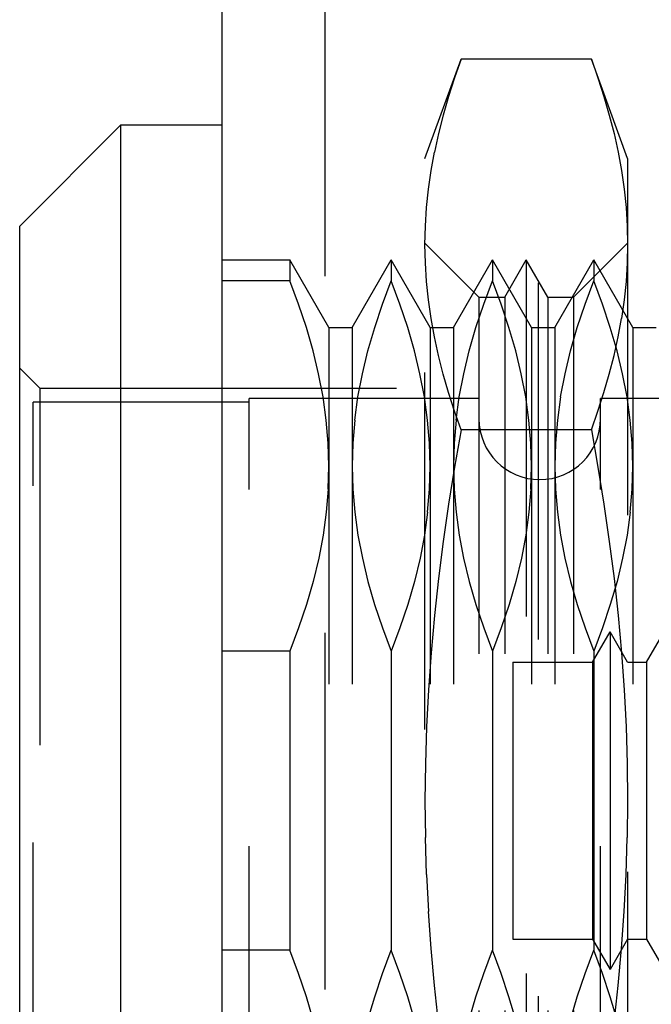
# Model space of a CAD drawing. Header units: inches. Extents: x 0 to 37.8, y 0 to 24.4.
# Tile 30 of 38: x 20.33 to 20.698, y 12.47 to 13.043. Entities that reach past the tile are written whole.
import ezdxf

# ---------------------------------------------------------------- set-up
doc = ezdxf.new("R2010")
doc.units = ezdxf.units.IN
doc.header["$LTSCALE"] = 2.077778
doc.header["$MEASUREMENT"] = 0
doc.linetypes.add('HIDDEN', pattern=[0.2, 0.1, -0.1])
doc.layers.add('DEFAULT_2', color=8, linetype='HIDDEN')
doc.layers.add('DOOR_ASSEMBLY', color=7, linetype='CONTINUOUS')

msp = doc.modelspace()

# ---------------------------------------------------------------- linework, layer by layer
at = {"layer": 'DEFAULT_2', "color": 8, "linetype": 'HIDDEN'}
msp.add_line((20.63234, 8.94233), (20.63234, 16.23462), dxfattribs=at)
at = {"layer": 'DOOR_ASSEMBLY', "color": 3, "linetype": 'Continuous'}
msp.add_line((20.44813, 8.73847), (20.44813, 16.43847), dxfattribs=at)
at = {"layer": 'DOOR_ASSEMBLY', "color": 8, "linetype": 'HIDDEN'}
for p, q in [((20.50813, 8.73847), (20.50813, 16.43847)), ((20.56624, 12.96249), (20.5873, 13.02035)), ((20.66329, 13.02035), (20.5873, 13.02035)), ((20.68435, 12.96249), (20.66329, 13.02035)), ((20.56624, 12.21446), (20.56624, 12.96249)), ((20.68435, 12.96249), (20.68435, 12.21446)), ((20.59774, 12.88178), (20.56624, 12.91327)), ((20.65286, 12.88178), (20.68435, 12.91327)), ((20.44813, 12.90343), (20.4875, 12.90343)), ((20.4875, 12.90343), (20.4875, 12.89116)), ((20.51023, 12.86406), (20.4875, 12.90343)), ((20.52383, 12.86406), (20.54656, 12.90343)), ((20.54656, 12.90343), (20.54656, 12.89116)), ((20.56929, 12.86406), (20.54656, 12.90343)), ((20.58288, 12.86406), (20.60561, 12.90343)), ((20.60561, 12.90343), (20.60561, 12.89116)), ((20.62834, 12.86406), (20.60561, 12.90343)), ((20.6128, 12.88178), (20.6253, 12.90343)), ((20.6253, 12.90343), (20.6253, 12.27351)), ((20.6378, 12.88178), (20.6253, 12.90343)), ((20.64194, 12.86406), (20.66467, 12.90343)), ((20.66467, 12.90343), (20.66467, 12.89116)), ((20.6874, 12.86406), (20.66467, 12.90343)), ((20.4875, 12.89116), (20.44813, 12.89116)), ((20.59774, 12.88178), (20.59774, 12.29516)), ((20.59774, 12.88178), (20.6128, 12.88178)), ((20.6128, 12.88178), (20.6128, 12.29516)), ((20.6378, 12.88178), (20.6378, 12.29516)), ((20.6378, 12.88178), (20.65286, 12.88178)), ((20.65286, 12.88178), (20.65286, 12.29516)), ((20.51023, 12.86406), (20.51023, 12.31288)), ((20.51023, 12.86406), (20.52383, 12.86406)), ((20.52383, 12.86406), (20.52383, 12.31288)), ((20.56929, 12.86406), (20.56929, 12.31288)), ((20.56929, 12.86406), (20.58288, 12.86406)), ((20.58288, 12.86406), (20.58288, 12.31288)), ((20.62834, 12.86406), (20.62834, 12.31288)), ((20.62834, 12.86406), (20.64194, 12.86406)), ((20.64194, 12.86406), (20.64194, 12.31288)), ((20.6874, 12.86406), (20.6874, 12.31288)), ((20.6874, 12.86406), (20.70099, 12.86406)), ((20.34183, 12.82863), (20.33002, 12.84044)), ((20.34183, 12.82863), (20.34183, 12.34831)), ((20.34183, 12.82863), (20.78251, 12.82863)), ((20.46388, 12.35422), (20.46388, 12.82272)), ((20.59774, 12.82272), (20.46388, 12.82272)), ((20.66861, 12.35422), (20.66861, 12.82272)), ((20.70798, 12.82272), (20.66861, 12.82272)), ((20.3379, 12.35635), (20.3379, 12.8206)), ((20.46388, 12.8206), (20.3379, 12.8206)), ((20.66329, 12.80441), (20.5873, 12.80441)), ((20.50985, 12.76997), (20.51023, 12.78334)), ((20.62796, 12.76997), (20.62834, 12.78334)), ((20.50985, 12.76997), (20.50874, 12.75657)), ((20.6639, 12.66918), (20.67413, 12.6869)), ((20.67413, 12.6869), (20.67413, 12.49005)), ((20.68435, 12.66918), (20.67413, 12.6869)), ((20.69539, 12.66918), (20.70562, 12.6869)), ((20.4875, 12.67552), (20.44813, 12.67552)), ((20.4875, 12.67552), (20.4875, 12.50142)), ((20.54656, 12.67552), (20.54656, 12.50142)), ((20.60561, 12.67552), (20.60561, 12.50142)), ((20.66467, 12.67552), (20.66467, 12.50142)), ((20.61742, 12.66918), (20.61742, 12.50776)), ((20.61742, 12.66918), (20.6639, 12.66918)), ((20.6639, 12.66918), (20.6639, 12.50776)), ((20.68435, 12.66918), (20.69539, 12.66918)), ((20.69539, 12.66918), (20.69539, 12.50776)), ((20.56624, 12.58847), (20.56647, 12.56701)), ((20.68435, 12.58847), (20.68413, 12.56701)), ((20.56714, 12.54549), (20.56647, 12.56701)), ((20.56714, 12.54549), (20.56826, 12.52392)), ((20.61742, 12.50776), (20.6639, 12.50776)), ((20.6639, 12.50776), (20.67413, 12.49005)), ((20.68435, 12.50776), (20.67413, 12.49005)), ((20.68435, 12.50776), (20.69539, 12.50776)), ((20.69539, 12.50776), (20.70562, 12.49005)), ((20.4875, 12.50142), (20.44813, 12.50142))]:
    msp.add_line(p, q, dxfattribs=at)
at = {"layer": 'DOOR_ASSEMBLY', "color": 7, "linetype": 'Continuous'}
for p, q in [((20.33002, 12.92312), (20.38908, 12.98217)), ((20.38908, 12.19477), (20.38908, 12.98217)), ((20.38908, 12.98217), (20.44813, 12.98217)), ((20.33002, 12.25383), (20.33002, 12.92311))]:
    msp.add_line(p, q, dxfattribs=at)
at = {"layer": 'DOOR_ASSEMBLY', "color": 8, "linetype": 'HIDDEN'}
for points in [[(20.5873, 13.02035), (20.58349, 13.00948), (20.58003, 12.99863), (20.5769, 12.98782), (20.57415, 12.97702), (20.57178, 12.96622)], [(20.66329, 13.02035), (20.66711, 13.00948), (20.67057, 12.99863), (20.67369, 12.98782), (20.67645, 12.97702), (20.67882, 12.96622), (20.68079, 12.95543), (20.68234, 12.94463), (20.68346, 12.93385), (20.68413, 12.9231), (20.68435, 12.91238)], [(20.56624, 12.91238), (20.56647, 12.9231), (20.56714, 12.93385), (20.56826, 12.94463), (20.56981, 12.95543), (20.57178, 12.96623)], [(20.5873, 12.80441), (20.58349, 12.81528), (20.58003, 12.82613), (20.5769, 12.83694), (20.57415, 12.84774), (20.57178, 12.85853), (20.56981, 12.86933), (20.56826, 12.88013), (20.56714, 12.89091), (20.56647, 12.90166), (20.56624, 12.91238)], [(20.68435, 12.91238), (20.68413, 12.90166), (20.68346, 12.89091), (20.68234, 12.88012), (20.68079, 12.86932)], [(20.51023, 12.78334), (20.50985, 12.79676), (20.50873, 12.81018), (20.50686, 12.82361), (20.50429, 12.83705), (20.50103, 12.85054), (20.49712, 12.86406), (20.49262, 12.8776), (20.4875, 12.89116)], [(20.52534, 12.81018), (20.5272, 12.82361), (20.52977, 12.83705), (20.53303, 12.85054), (20.53694, 12.86406), (20.54144, 12.8776), (20.54656, 12.89116)], [(20.56929, 12.78334), (20.5689, 12.79676), (20.56778, 12.81018), (20.56592, 12.82361), (20.56335, 12.83705), (20.56009, 12.85054), (20.55618, 12.86406), (20.55167, 12.8776), (20.54656, 12.89116)], [(20.58439, 12.81018), (20.58626, 12.82361), (20.58883, 12.83705), (20.59209, 12.85054), (20.596, 12.86406), (20.6005, 12.8776), (20.60561, 12.89116)], [(20.62834, 12.78334), (20.62796, 12.79676), (20.62684, 12.81018), (20.62497, 12.82361), (20.6224, 12.83705), (20.61914, 12.85054), (20.61523, 12.86406), (20.61073, 12.8776), (20.60561, 12.89116)], [(20.64531, 12.82361), (20.64788, 12.83705), (20.65114, 12.85054), (20.65505, 12.86406), (20.65955, 12.8776), (20.66467, 12.89116)], [(20.6874, 12.78334), (20.68701, 12.79676), (20.68589, 12.81018), (20.68403, 12.82361), (20.68146, 12.83705), (20.6782, 12.85054), (20.67429, 12.86406), (20.66978, 12.8776), (20.66467, 12.89116)], [(20.66329, 12.80441), (20.66711, 12.81528), (20.67057, 12.82613), (20.67369, 12.83694), (20.67645, 12.84774), (20.67882, 12.85853), (20.68079, 12.86933)], [(20.64531, 12.82361), (20.64345, 12.81018), (20.64233, 12.79676), (20.64194, 12.78334)], [(20.52534, 12.81018), (20.52422, 12.79676), (20.52383, 12.78334)], [(20.58439, 12.81018), (20.58327, 12.79676), (20.58288, 12.78334)], [(20.5873, 12.80441), (20.58351, 12.78277), (20.58005, 12.76113), (20.57692, 12.7395), (20.57416, 12.71788), (20.57178, 12.69625), (20.56981, 12.67463), (20.56826, 12.65301), (20.56714, 12.63143), (20.56647, 12.60992), (20.56624, 12.58847)], [(20.66329, 12.80441), (20.66709, 12.78277), (20.67055, 12.76113), (20.67367, 12.7395), (20.67644, 12.71788), (20.67881, 12.69625), (20.68079, 12.67463), (20.68234, 12.65301), (20.68346, 12.63143), (20.68413, 12.60992), (20.68435, 12.58847)], [(20.52383, 12.78334), (20.52421, 12.76997), (20.52532, 12.75657), (20.52718, 12.74316), (20.52975, 12.72971), (20.53301, 12.7162), (20.53693, 12.70266), (20.54144, 12.6891), (20.54656, 12.67552)], [(20.56779, 12.75657), (20.56891, 12.76997), (20.56929, 12.78334)], [(20.58288, 12.78334), (20.58327, 12.76997), (20.58438, 12.75657), (20.58623, 12.74316), (20.5888, 12.72971), (20.59207, 12.7162), (20.59598, 12.70266), (20.60049, 12.6891), (20.60561, 12.67552)], [(20.64194, 12.78334), (20.64232, 12.76997), (20.64343, 12.75657), (20.64529, 12.74316), (20.64786, 12.72971), (20.65112, 12.7162), (20.65504, 12.70266), (20.65955, 12.6891), (20.66467, 12.67552)], [(20.6859, 12.75657), (20.68702, 12.76997), (20.6874, 12.78334)], [(20.62796, 12.76997), (20.62685, 12.75657), (20.62499, 12.74316), (20.62243, 12.72971), (20.61916, 12.7162), (20.61525, 12.70266), (20.61074, 12.6891), (20.60561, 12.67552)], [(20.50874, 12.75657), (20.50688, 12.74316), (20.50432, 12.72971), (20.50105, 12.7162), (20.49714, 12.70266), (20.49263, 12.6891), (20.4875, 12.67552)], [(20.56779, 12.75657), (20.56594, 12.74316), (20.56337, 12.72971), (20.56011, 12.7162), (20.55619, 12.70266), (20.55168, 12.6891), (20.54656, 12.67552)], [(20.6859, 12.75657), (20.68405, 12.74316), (20.68148, 12.72971), (20.67822, 12.7162), (20.6743, 12.70266), (20.66979, 12.6891), (20.66467, 12.67552)], [(20.66329, 12.37253), (20.6671, 12.39423), (20.67056, 12.4159), (20.67369, 12.43752), (20.67644, 12.45913), (20.67882, 12.48073), (20.68079, 12.50232), (20.68234, 12.52392), (20.68346, 12.54549), (20.68413, 12.56701)], [(20.5835, 12.39423), (20.58004, 12.4159), (20.57691, 12.43752), (20.57415, 12.45913), (20.57178, 12.48073), (20.56981, 12.50232), (20.56826, 12.52392)], [(20.50873, 12.42044), (20.50686, 12.43386), (20.50429, 12.44731), (20.50103, 12.4608), (20.49712, 12.47431), (20.49262, 12.48785), (20.4875, 12.50142)], [(20.52383, 12.3936), (20.52422, 12.40701), (20.52534, 12.42044), (20.5272, 12.43386), (20.52977, 12.44731), (20.53303, 12.4608), (20.53694, 12.47431), (20.54144, 12.48785), (20.54656, 12.50142)], [(20.56778, 12.42044), (20.56592, 12.43386), (20.56335, 12.44731), (20.56009, 12.4608), (20.55618, 12.47431), (20.55167, 12.48785), (20.54656, 12.50142)], [(20.58288, 12.3936), (20.58327, 12.40701), (20.58439, 12.42044), (20.58626, 12.43386), (20.58883, 12.44731), (20.59209, 12.4608), (20.596, 12.47431), (20.6005, 12.48785), (20.60561, 12.50142)], [(20.62684, 12.42044), (20.62497, 12.43386), (20.6224, 12.44731), (20.61914, 12.4608), (20.61523, 12.47431), (20.61073, 12.48785), (20.60561, 12.50142)], [(20.64194, 12.3936), (20.64233, 12.40701), (20.64345, 12.42044), (20.64531, 12.43386), (20.64788, 12.44731), (20.65114, 12.4608), (20.65505, 12.47431), (20.65955, 12.48785), (20.66467, 12.50142)], [(20.68589, 12.42044), (20.68403, 12.43386), (20.68146, 12.44731), (20.6782, 12.4608), (20.67429, 12.47431), (20.66978, 12.48785), (20.66467, 12.50142)]]:
    msp.add_lwpolyline(points, dxfattribs=at)
msp.add_arc((20.63317, 12.81091), 0.03543, 180, 360, dxfattribs=at)

doc.saveas('drawing.dxf')
